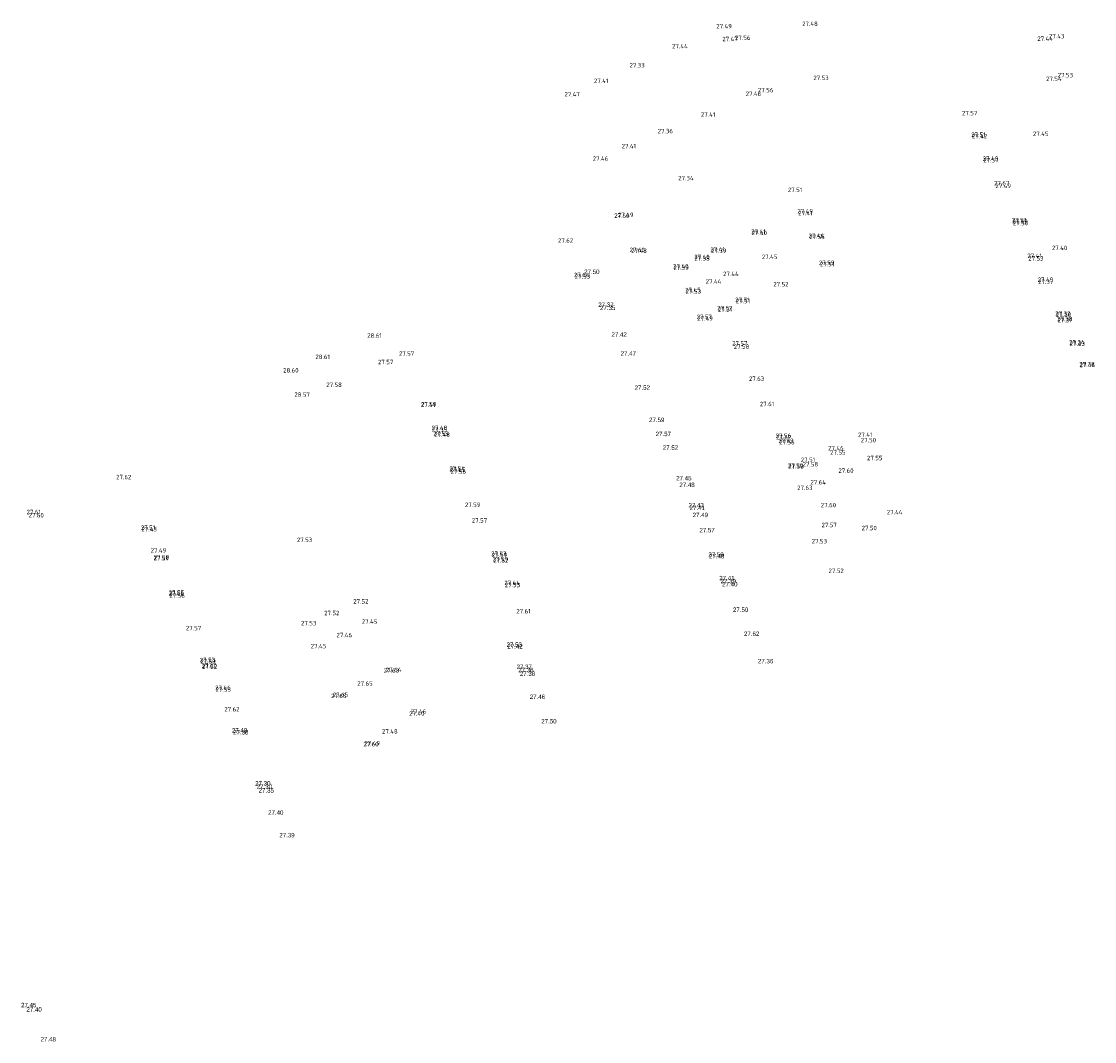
# Model space of a CAD drawing. Header units: metres. Extents: x 197478 to 198206, y 355946 to 356156.
# Tile 4 of 7: x 197745 to 197832, y 356069 to 356152. Entities that reach past the tile are written whole.
import ezdxf

# ---------------------------------------------------------------- set-up
doc = ezdxf.new("R2010")
doc.units = ezdxf.units.M
doc.layers.add('hoogtepunt1', color=252, linetype='Continuous', lineweight=0)
doc.styles.add('ISOCP', font='isocp.shx')

msp = doc.modelspace()

# ---------------------------------------------------------------- texts
at = {"layer": 'hoogtepunt1', "style": 'ISOCP'}
for s, p in [('27.49', (197801.162, 356151.261)), ('27.48', (197808.138, 356151.457)), ('27.47', (197801.654, 356150.218)), ('27.56', (197802.688, 356150.321)), ('27.44', (197827.249, 356150.244)), ('27.43', (197828.196, 356150.448)), ('27.44', (197797.572, 356149.635)), ('27.33', (197794.11, 356148.084)), ('27.41', (197791.219, 356146.82)), ('27.53', (197809.048, 356147.063)), ('27.54', (197827.961, 356146.98)), ('27.53', (197828.905, 356147.279)), ('27.47', (197788.826, 356145.729)), ('27.46', (197803.551, 356145.766)), ('27.56', (197804.546, 356146.06)), ('27.41', (197799.912, 356144.078)), ('27.57', (197821.131, 356144.195)), ('27.36', (197796.396, 356142.733)), ('27.51', (197821.882, 356142.439)), ('27.42', (197821.931, 356142.313)), ('27.45', (197826.898, 356142.516)), ('27.41', (197793.468, 356141.514)), ('27.46', (197791.122, 356140.493)), ('27.48', (197822.813, 356140.491)), ('27.57', (197822.862, 356140.371)), ('27.34', (197798.067, 356138.907)), ('27.51', (197806.978, 356137.952)), ('27.67', (197823.737, 356138.499)), ('27.49', (197823.843, 356138.277)), ('27.49', (197807.753, 356136.218)), ('27.41', (197807.815, 356136.063)), ('27.60', (197792.869, 356135.857)), ('27.49', (197793.163, 356135.916)), ('27.51', (197825.185, 356135.488)), ('27.59', (197825.21, 356135.373)), ('27.50', (197825.263, 356135.255)), ('27.41', (197803.999, 356134.569)), ('27.40', (197804.033, 356134.45)), ('27.62', (197788.299, 356133.839)), ('27.46', (197808.657, 356134.224)), ('27.55', (197808.718, 356134.129)), ('27.60', (197794.121, 356133.071)), ('27.48', (197794.246, 356133.004)), ('27.41', (197800.683, 356133.104)), ('27.39', (197800.737, 356133.002)), ('27.41', (197826.437, 356132.595)), ('27.40', (197828.436, 356133.234)), ('27.40', (197797.654, 356131.746)), ('27.40', (197799.375, 356132.499)), ('27.38', (197799.379, 356132.37)), ('27.45', (197804.861, 356132.509)), ('27.59', (197809.503, 356132.026)), ('27.51', (197809.586, 356131.913)), ('27.53', (197826.513, 356132.386)), ('27.64', (197789.591, 356131.036)), ('27.53', (197789.664, 356130.917)), ('27.39', (197797.682, 356131.622)), ('27.44', (197801.713, 356131.122)), ('27.44', (197800.302, 356130.506)), ('27.52', (197805.793, 356130.28)), ('27.49', (197827.28, 356130.652)), ('27.37', (197827.316, 356130.479)), ('27.45', (197798.629, 356129.809)), ('27.53', (197798.678, 356129.692)), ('27.52', (197801.24, 356128.34)), ('27.51', (197801.289, 356128.217)), ('27.51', (197802.696, 356129.013)), ('27.51', (197802.751, 356128.915)), ('27.57', (197799.559, 356127.625)), ('27.49', (197799.614, 356127.494)), ('27.32', (197828.703, 356127.898)), ('27.38', (197828.753, 356127.807)), ('27.38', (197828.855, 356127.453)), ('27.31', (197828.893, 356127.355)), ('28.61', (197772.794, 356126.11)), ('27.57', (197802.449, 356125.48)), ('27.58', (197802.582, 356125.206)), ('27.24', (197829.837, 356125.56)), ('27.33', (197829.885, 356125.447)), ('28.61', (197768.583, 356124.383)), ('27.57', (197773.674, 356123.962)), ('27.57', (197775.37, 356124.643)), ('28.60', (197765.963, 356123.282)), ('27.38', (197830.66, 356123.786)), ('27.46', (197830.692, 356123.719)), ('27.58', (197769.47, 356122.112)), ('27.63', (197803.815, 356122.603)), ('28.57', (197766.871, 356121.308)), ('27.41', (197777.155, 356120.478)), ('27.50', (197777.168, 356120.533)), ('27.61', (197804.701, 356120.546)), ('27.48', (197778.027, 356118.604)), ('27.55', (197778.044, 356118.479)), ('27.55', (197778.168, 356118.145)), ('27.48', (197778.24, 356118.063)), ('27.56', (197805.991, 356117.965)), ('27.62', (197806.023, 356117.854)), ('27.41', (197812.682, 356118.047)), ('27.63', (197806.206, 356117.542)), ('27.56', (197806.276, 356117.445)), ('27.46', (197810.248, 356116.957)), ('27.50', (197812.905, 356117.61)), ('27.51', (197808.029, 356116.012)), ('27.55', (197810.415, 356116.603)), ('27.55', (197813.412, 356116.155)), ('27.54', (197779.477, 356115.302)), ('27.65', (197779.521, 356115.203)), ('27.50', (197806.986, 356115.555)), ('27.58', (197807.008, 356115.469)), ('27.58', (197808.171, 356115.645)), ('27.62', (197752.393, 356114.608)), ('27.56', (197779.576, 356115.055)), ('27.60', (197811.081, 356115.126)), ('27.63', (197807.733, 356113.734)), ('27.64', (197808.811, 356114.187)), ('27.61', (197745.112, 356111.767)), ('27.59', (197780.733, 356112.352)), ('27.60', (197809.657, 356112.329)), ('27.44', (197815.018, 356111.755)), ('27.60', (197745.281, 356111.501)), ('27.57', (197781.296, 356111.087)), ('27.51', (197754.408, 356110.493)), ('27.43', (197754.457, 356110.364)), ('27.57', (197809.711, 356110.712)), ('27.50', (197812.969, 356110.465)), ('27.53', (197767.083, 356109.499)), ('27.53', (197808.917, 356109.391)), ('27.49', (197755.197, 356108.645)), ('27.53', (197782.867, 356108.382)), ('27.59', (197782.918, 356108.276)), ('27.51', (197755.439, 356108.003)), ('27.58', (197755.445, 356108.076)), ('27.59', (197782.991, 356107.925)), ('27.52', (197783.034, 356107.819)), ('27.52', (197810.281, 356106.989)), ('27.44', (197783.931, 356105.998)), ('27.53', (197783.975, 356105.831)), ('27.55', (197756.669, 356105.209)), ('27.66', (197756.671, 356105.13)), ('27.56', (197756.726, 356104.972)), ('27.52', (197771.661, 356104.505)), ('27.52', (197769.299, 356103.557)), ('27.61', (197784.909, 356103.699)), ('27.57', (197758.061, 356102.328)), ('27.53', (197767.418, 356102.73)), ('27.45', (197772.356, 356102.857)), ('27.46', (197770.301, 356101.763)), ('27.45', (197768.209, 356100.865)), ('27.53', (197759.191, 356099.732)), ('27.59', (197759.232, 356099.611)), ('27.60', (197759.346, 356099.274)), ('27.52', (197759.365, 356099.195)), ('27.63', (197774.138, 356098.882)), ('27.64', (197774.312, 356098.935)), ('27.65', (197771.985, 356097.825)), ('27.46', (197760.44, 356097.48)), ('27.55', (197760.471, 356097.328)), ('27.65', (197770, 356096.904)), ('27.65', (197769.86, 356096.814)), ('27.62', (197761.183, 356095.73)), ('27.40', (197776.2, 356095.392)), ('27.46', (197776.331, 356095.55)), ('27.48', (197773.999, 356093.934)), ('27.60', (197772.484, 356092.891)), ('27.49', (197772.57, 356092.977))]:
    msp.add_text(s, height=0.36, dxfattribs=at).set_placement(p)
at = {"layer": 'hoogtepunt1', "char_height": 0.36, "attachment_point": 5, "line_spacing_factor": 0.8, "style": 'ISOCP'}
for s, insert in [('{\\Fdgn000|c0;27.50}', (197791.05, 356131.468)), ('{\\Fdgn000|c0;27.37}', (197792.197, 356128.793)), ('{\\Fdgn000|c0;27.35}', (197792.339, 356128.54)), ('{\\Fdgn000|c0;27.42}', (197793.269, 356126.375)), ('{\\Fdgn000|c0;27.47}', (197794.011, 356124.833)), ('{\\Fdgn000|c0;27.52}', (197795.15, 356122.056)), ('{\\Fdgn000|c0;27.59}', (197796.322, 356119.43)), ('{\\Fdgn000|c0;27.57}', (197796.858, 356118.288)), ('{\\Fdgn000|c0;27.52}', (197797.441, 356117.179)), ('{\\Fdgn000|c0;27.45}', (197798.526, 356114.689)), ('{\\Fdgn000|c0;27.48}', (197798.784, 356114.149)), ('{\\Fdgn000|c0;27.43}', (197799.527, 356112.494)), ('{\\Fdgn000|c0;27.41}', (197799.615, 356112.277)), ('{\\Fdgn000|c0;27.49}', (197799.865, 356111.703)), ('{\\Fdgn000|c0;27.57}', (197800.414, 356110.465)), ('{\\Fdgn000|c0;27.59}', (197801.14, 356108.483)), ('{\\Fdgn000|c0;27.48}', (197801.196, 356108.35)), ('{\\Fdgn000|c0;27.41}', (197802.023, 356106.573)), ('{\\Fdgn000|c0;27.39}', (197802.131, 356106.328)), ('{\\Fdgn000|c0;27.40}', (197802.261, 356106.071)), ('{\\Fdgn000|c0;27.50}', (197803.14, 356104.001)), ('{\\Fdgn000|c0;27.62}', (197804.035, 356102.045)), ('{\\Fdgn000|c0;27.53}', (197784.741, 356101.159)), ('{\\Fdgn000|c0;27.42}', (197784.807, 356101.018)), ('{\\Fdgn000|c0;27.36}', (197805.17, 356099.818)), ('{\\Fdgn000|c0;27.37}', (197785.554, 356099.359)), ('{\\Fdgn000|c0;27.36}', (197785.687, 356099.095)), ('{\\Fdgn000|c0;27.38}', (197785.823, 356098.801)), ('{\\Fdgn000|c0;27.46}', (197786.628, 356096.924)), ('{\\Fdgn000|c0;27.50}', (197787.564, 356094.933)), ('{\\Fdgn000|c0;27.48}', (197762.426, 356094.195)), ('{\\Fdgn000|c0;27.38}', (197762.521, 356094.037)), ('{\\Fdgn000|c0;27.30}', (197764.314, 356089.885)), ('{\\Fdgn000|c0;27.30}', (197764.44, 356089.63)), ('{\\Fdgn000|c0;27.35}', (197764.59, 356089.313)), ('{\\Fdgn000|c0;27.40}', (197765.366, 356087.511)), ('{\\Fdgn000|c0;27.39}', (197766.276, 356085.67)), ('{\\Fdgn000|c0;27.45}', (197745.294, 356071.86)), ('{\\Fdgn000|c0;27.40}', (197745.728, 356071.508)), ('{\\Fdgn000|c0;27.48}', (197746.878, 356069.083))]:
    msp.add_mtext(s, dxfattribs=dict(at, insert=insert))

doc.saveas('drawing.dxf')
